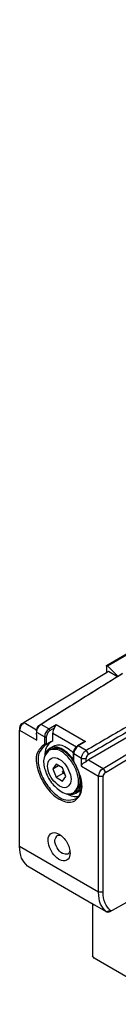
# Model space of a CAD drawing. Header units: millimetres. Extents: x -500 to 1397, y -592 to 328.
# Tile 5 of 15: x -162.48 to -159.42, y -49.29 to -18.91. Entities that reach past the tile are written whole.
import ezdxf

# ---------------------------------------------------------------- set-up
doc = ezdxf.new("R2010")
doc.units = ezdxf.units.MM

# ---------------------------------------------------------------- blocks, each defined once
blk = doc.blocks.new('CABEZA_ROSCADA_REGLA_S__10', base_point=(-801.09, -246.45))
at = {"color": 7, "linetype": 'Continuous'}
for p, q in [((-745.32, -204.45), (-722.6, -191.3)), ((-724.59, -190.16), (-722.6, -191.3)), ((-722.6, -191.3), (-722.6, -208.27)), ((-745.65, -204.4), (-773.51, -220.53)), ((-745.65, -221.61), (-745.65, -204.4)), ((-745.32, -204.45), (-745.65, -204.4)), ((-745.32, -221.41), (-745.32, -204.45)), ((-742.52, -206.82), (-736.92, -203.6)), ((-739.28, -204.96), (-740.39, -207.83)), ((-738.73, -204.64), (-736.07, -206.17)), ((-738.12, -204.29), (-736.07, -205.48)), ((-744.13, -210.99), (-742.52, -206.82)), ((-740.39, -207.83), (-743.63, -209.7)), ((-737.39, -209.56), (-740.39, -207.83)), ((-745.32, -221.41), (-722.6, -208.27)), ((-742.66, -212.86), (-744.08, -210.84)), ((-788.36, -229.37), (-773.43, -220.72)), ((-773.51, -220.53), (-773.43, -220.72)), ((-773.43, -220.72), (-773.43, -237.68)), ((-745.65, -221.61), (-773.43, -237.68)), ((-745.32, -221.41), (-745.65, -221.61)), ((-788.62, -226.69), (-790.8, -227.95)), ((-782.11, -229.74), (-776.52, -226.52)), ((-777.85, -227.28), (-775.5, -228.64)), ((-791.79, -229.55), (-791.79, -228.46)), ((-788.36, -229.37), (-790.8, -227.95)), ((-790.8, -227.95), (-790.8, -230.12)), ((-788.36, -246.33), (-788.36, -229.37)), ((-778.88, -227.88), (-779.99, -230.74)), ((-783.73, -233.9), (-782.13, -229.76)), ((-779.99, -230.74), (-783.23, -232.62)), ((-782.13, -229.76), (-782.11, -229.74)), ((-776.99, -232.48), (-779.99, -230.74)), ((-801.09, -231), (-801.09, -238.96)), ((-782.25, -235.78), (-783.67, -233.76)), ((-773.43, -237.68), (-788.36, -246.33)), ((-800.88, -239.33), (-801.09, -238.96)), ((-788.58, -246.45), (-800.88, -239.33)), ((-788.36, -246.33), (-788.58, -246.45))]:
    blk.add_line(p, q, dxfattribs=at)
at = {"color": 3, "linetype": 'Continuous'}
for p, q in [((-742.59, -206.63), (-736.55, -203.13)), ((-736.55, -203.13), (-735.01, -205.31)), ((-737.26, -203.79), (-736.07, -205.48)), ((-736.07, -206.17), (-737.39, -209.56)), ((-735.01, -206.34), (-736.55, -210.31)), ((-736.07, -206.17), (-736.07, -205.48)), ((-735.01, -206.34), (-735.01, -205.31)), ((-744.39, -211.25), (-742.59, -206.63)), ((-737.39, -209.56), (-742.78, -212.68)), ((-736.55, -210.31), (-742.59, -213.8)), ((-742.59, -213.8), (-744.39, -211.25)), ((-759.43, -214.06), (-758.68, -215.13)), ((-760.49, -216.18), (-759.74, -214.24)), ((-758.83, -215.52), (-760.34, -216.4)), ((-782.19, -229.54), (-776.15, -226.05)), ((-776.15, -226.05), (-774.35, -228.6)), ((-776.86, -226.71), (-775.5, -228.64)), ((-791.79, -229.55), (-790.8, -228.98)), ((-775.5, -228.64), (-776.99, -232.48)), ((-774.35, -228.6), (-776.15, -233.22)), ((-783.99, -234.17), (-782.19, -229.54)), ((-776.99, -232.48), (-782.38, -235.6)), ((-776.15, -233.22), (-782.19, -236.72)), ((-782.19, -236.72), (-783.99, -234.17))]:
    blk.add_line(p, q, dxfattribs=at)
at = {"color": 7, "linetype": 'Continuous'}
for points, knots in [([(-736.55, -203.13), (-736.6, -203.23), (-736.68, -203.41), (-736.85, -203.54), (-736.92, -203.6)], [0, 0, 0, 0, 0.3192626, 0.6047194, 0.6047194, 0.6047194, 0.6047194]), ([(-742.91, -207.84), (-742.71, -207.65), (-742.29, -207.27), (-742.06, -206.76), (-741.94, -206.5)], [0, 0, 0, 0, 0.819238, 1.669393, 1.669393, 1.669393, 1.669393]), ([(-735.01, -205.31), (-735.19, -205.42), (-735.52, -205.63), (-735.89, -205.53), (-736.07, -205.48)], [0, 0, 0, 0, 0.583316, 1.119502, 1.119502, 1.119502, 1.119502]), ([(-735.01, -206.34), (-735.19, -206.36), (-735.56, -206.39), (-735.9, -206.25), (-736.07, -206.17)], [0, 0, 0, 0, 0.530448, 1.08893, 1.08893, 1.08893, 1.08893]), ([(-742.59, -206.63), (-742.57, -206.66), (-742.52, -206.72), (-742.52, -206.8), (-742.52, -206.82)], [0, 0, 0, 0, 0.1380729, 0.2162045, 0.2162045, 0.2162045, 0.2162045]), ([(-742.57, -206.97), (-742.55, -206.94), (-742.52, -206.89), (-742.49, -206.83), (-742.47, -206.81)], [0, 0, 0, 0, 0.0958506, 0.1918812, 0.1918812, 0.1918812, 0.1918812]), ([(-736.55, -210.31), (-736.67, -210.17), (-736.92, -209.88), (-737.23, -209.67), (-737.39, -209.56)], [0, 0, 0, 0, 0.544, 1.122304, 1.122304, 1.122304, 1.122304]), ([(-744.39, -211.25), (-744.33, -211.22), (-744.22, -211.15), (-744.16, -211.04), (-744.13, -210.99)], [0, 0, 0, 0, 0.2062327, 0.3781989, 0.3781989, 0.3781989, 0.3781989]), ([(-742.59, -213.8), (-742.55, -213.63), (-742.46, -213.31), (-742.59, -213), (-742.66, -212.86)], [0, 0, 0, 0, 0.5140954, 0.9715545, 0.9715545, 0.9715545, 0.9715545]), ([(-776.15, -226.05), (-776.2, -226.15), (-776.28, -226.33), (-776.44, -226.46), (-776.52, -226.52)], [0, 0, 0, 0, 0.3192626, 0.6047194, 0.6047194, 0.6047194, 0.6047194]), ([(-792.85, -229.62), (-792.86, -229.53), (-792.86, -229.35), (-792.89, -229.18), (-792.91, -229.08)], [0, 0, 0, 0, 0.2640183, 0.5397834, 0.5397834, 0.5397834, 0.5397834]), ([(-774.35, -228.6), (-774.55, -228.67), (-774.93, -228.82), (-775.31, -228.7), (-775.5, -228.64)], [0, 0, 0, 0, 0.609864, 1.175662, 1.175662, 1.175662, 1.175662]), ([(-795.19, -230.36), (-795.12, -230.42), (-794.97, -230.55), (-794.81, -230.65), (-794.73, -230.7)], [0, 0, 0, 0, 0.2928867, 0.5739171, 0.5739171, 0.5739171, 0.5739171]), ([(-794.73, -230.7), (-794.5, -230.81), (-794.08, -231.01), (-793.36, -230.9), (-792.91, -230.34), (-792.87, -229.88), (-792.85, -229.62)], [0, 0, 0, 0, 0.759585, 1.378584, 1.996766, 2.754743, 2.754743, 2.754743, 2.754743]), ([(-794.53, -229.99), (-794.5, -230.01), (-794.45, -230.04), (-794.4, -230.07), (-794.37, -230.09)], [0, 0, 0, 0, 0.0903728, 0.1792766, 0.1792766, 0.1792766, 0.1792766]), ([(-794.37, -230.09), (-794.18, -230.18), (-793.83, -230.36), (-793.46, -230.24), (-793.3, -230.19)], [0, 0, 0, 0, 0.617537, 1.120661, 1.120661, 1.120661, 1.120661]), ([(-793.3, -230.19), (-793.19, -230.1), (-792.94, -229.89), (-792.89, -229.57), (-792.86, -229.4)], [0, 0, 0, 0, 0.4275732, 0.9296149, 0.9296149, 0.9296149, 0.9296149]), ([(-791.79, -229.55), (-791.77, -229.68), (-791.73, -229.94), (-791.52, -230.25), (-791.24, -230.49), (-791.03, -230.46), (-790.95, -230.44)], [0, 0, 0, 0, 0.375138, 0.780565, 1.128475, 1.382089, 1.382089, 1.382089, 1.382089]), ([(-790.95, -230.44), (-790.91, -230.4), (-790.81, -230.32), (-790.81, -230.19), (-790.8, -230.12)], [0, 0, 0, 0, 0.1629939, 0.3628017, 0.3628017, 0.3628017, 0.3628017]), ([(-782.51, -230.75), (-782.3, -230.57), (-781.89, -230.19), (-781.65, -229.68), (-781.53, -229.42)], [0, 0, 0, 0, 0.819238, 1.669393, 1.669393, 1.669393, 1.669393]), ([(-782.19, -229.54), (-782.16, -229.58), (-782.12, -229.64), (-782.12, -229.72), (-782.11, -229.74)], [0, 0, 0, 0, 0.1380729, 0.2162045, 0.2162045, 0.2162045, 0.2162045]), ([(-782.17, -229.89), (-782.15, -229.86), (-782.12, -229.81), (-782.08, -229.75), (-782.07, -229.73)], [0, 0, 0, 0, 0.0958506, 0.1918812, 0.1918812, 0.1918812, 0.1918812]), ([(-783.99, -234.17), (-783.93, -234.14), (-783.82, -234.07), (-783.76, -233.96), (-783.73, -233.9)], [0, 0, 0, 0, 0.2062327, 0.3781989, 0.3781989, 0.3781989, 0.3781989]), ([(-776.15, -233.22), (-776.27, -233.09), (-776.51, -232.8), (-776.83, -232.59), (-776.99, -232.48)], [0, 0, 0, 0, 0.544, 1.122304, 1.122304, 1.122304, 1.122304]), ([(-782.19, -236.72), (-782.15, -236.55), (-782.06, -236.23), (-782.19, -235.92), (-782.25, -235.78)], [0, 0, 0, 0, 0.5140954, 0.9715545, 0.9715545, 0.9715545, 0.9715545])]:
    blk.add_open_spline(points, degree=3, knots=knots, dxfattribs=at)
at = {"color": 3, "linetype": 'Continuous'}
for points, knots in [([(-759.74, -214.24), (-759.7, -214.15), (-759.63, -214.01), (-759.49, -214.05), (-759.43, -214.06)], [0, 0, 0, 0, 0.2442487, 0.3979015, 0.3979015, 0.3979015, 0.3979015]), ([(-758.68, -215.13), (-758.67, -215.2), (-758.65, -215.36), (-758.77, -215.47), (-758.83, -215.52)], [0, 0, 0, 0, 0.2038571, 0.4481876, 0.4481876, 0.4481876, 0.4481876]), ([(-760.34, -216.4), (-760.4, -216.4), (-760.55, -216.42), (-760.51, -216.27), (-760.49, -216.18)], [0, 0, 0, 0, 0.153521, 0.3571808, 0.3571808, 0.3571808, 0.3571808])]:
    blk.add_open_spline(points, degree=3, knots=knots, dxfattribs=at)
blk = doc.blocks.new('REGLA_S_CM-1240__11', base_point=(-812.41, -232.3))
at = {"color": 7, "linetype": 'Continuous'}
for p, q in [((-798.93, -194.17), (-7.68, 263.79)), ((-798.97, -194.26), (-798.97, -195.33)), ((-797.14, -195.85), (-798.78, -194.22)), ((-798.97, -195.33), (-811.71, -202.97)), ((-798.62, -195.12), (-798.97, -195.33)), ((-797.25, -195.92), (-798.62, -195.12)), ((-788.43, -201.02), (-801.76, -208.73)), ((-811.71, -202.97), (-812.06, -203.17)), ((-799.48, -210.05), (-786.38, -202.2)), ((-799.12, -210.66), (-786.03, -202.82)), ((-812.41, -203.77), (-812.41, -204.18)), ((-812.41, -222.09), (-812.41, -204.18)), ((-809.76, -204.49), (-809.77, -204.08)), ((-807.28, -205.76), (-807.28, -204.6)), ((-808.34, -206.41), (-808.51, -206.49)), ((-808.38, -206.39), (-808.45, -206.41)), ((-808.27, -206.31), (-808.41, -206.34)), ((-802.54, -206.05), (-803.43, -206.58)), ((-807.63, -207.11), (-807.87, -207.25)), ((-807.73, -206.93), (-807.16, -206.61)), ((-804.08, -208.84), (-804.08, -207.73)), ((-806.76, -209.39), (-807.27, -210.11)), ((-807.27, -210.11), (-806.39, -209.6)), ((-805.74, -209.98), (-806.76, -209.39)), ((-807.27, -210.11), (-806.76, -211.43)), ((-806.76, -211.43), (-805.67, -210.79)), ((-805.67, -210.79), (-805.76, -210.55)), ((-805.23, -211.29), (-805.74, -209.98)), ((-805.48, -210.9), (-805.67, -210.79)), ((-806.76, -211.43), (-805.74, -212.02)), ((-805.74, -212.02), (-805.23, -211.29)), ((-800.17, -229.17), (-800.17, -211.26)), ((-799.47, -229.17), (-799.47, -211.26)), ((-803.82, -213.68), (-804.07, -213.83)), ((-803.72, -213.86), (-803.15, -213.53)), ((-808.9, -226.46), (-811.2, -225.12)), ((-786.38, -225.45), (-798.09, -231.98)), ((-808.86, -226.48), (-808.9, -226.46)), ((-808.66, -226.62), (-808.86, -226.48)), ((-801.03, -231.03), (-808.66, -226.62)), ((-801.03, -231.03), (-801.24, -230.89)), ((-798.97, -232.2), (-801.24, -230.89)), ((-798.93, -232.23), (-798.97, -232.2)), ((-798.09, -231.98), (-798.45, -232.18))]:
    blk.add_line(p, q, dxfattribs=at)
at = {"color": 3, "linetype": 'Continuous'}
for p, q in [((-798.78, -194.22), (-7.53, 263.74)), ((-811.71, -202.97), (-809.77, -204.09)), ((-809.08, -203.27), (-809.43, -203.47)), ((-807.86, -203.97), (-809.08, -203.27)), ((-807.86, -203.97), (-806.73, -203.3)), ((-806.73, -203.3), (-802.2, -205.92)), ((-812.41, -204.18), (-809.76, -205.71)), ((-808.55, -205.19), (-809.76, -204.49)), ((-807.71, -204.22), (-807.01, -203.79)), ((-807.28, -204.6), (-803.61, -206.72)), ((-808.55, -205.19), (-808.55, -206.31)), ((-808.41, -206.34), (-808.55, -206.31)), ((-808.27, -205.19), (-808.27, -206.31)), ((-802.2, -205.92), (-803.33, -206.59)), ((-802.11, -207.3), (-803.33, -206.59)), ((-802.82, -208.51), (-804.03, -207.81)), ((-804.03, -208.93), (-804.03, -207.81)), ((-802.11, -207.3), (-801.75, -207.91)), ((-802.82, -208.51), (-802.1, -208.51)), ((-801.76, -208.73), (-799.48, -210.05)), ((-802.82, -209.73), (-800.17, -211.26)), ((-799.48, -210.05), (-799.12, -210.66)), ((-800.17, -211.26), (-799.47, -211.26)), ((-800.17, -229.17), (-812.41, -222.09)), ((-799.47, -229.17), (-800.17, -229.17)), ((-801.24, -230.89), (-801.27, -230.87)), ((-798.35, -231.99), (-798.97, -232.2))]:
    blk.add_line(p, q, dxfattribs=at)
at = {"color": 7, "linetype": 'Continuous'}
for centre, radius, start, end in [((-811.69, -203.78), 0.711, 120.7468, 179.8298), ((-809.04, -204.08), 0.722, 122.1069, 179.9), ((-801.94, -207.08), 1.19, 102.6548, 120.3526), ((-801.4, -208.52), 0.703, 120.0987, 179.6276), ((-801.09, -209.84), 1.3, 120.9036, 141.3587), ((-803.97, -209.4), 2.13, 212.6799, 224.8811), ((-798.75, -211.27), 0.711, 120.7468, 179.8298)]:
    blk.add_arc(centre, radius, start, end, dxfattribs=at)
at = {"color": 3, "linetype": 'Continuous'}
for centre, radius, start, end in [((-808, -204.22), 0.287, 1.0479, 60.1126), ((-808.41, -204.95), 0.282, 239.9388, 300.0612), ((-808.36, -206.21), 0.212, 205.9405, 245.9343)]:
    blk.add_arc(centre, radius, start, end, dxfattribs=at)
at = {"color": 7, "linetype": 'Continuous'}
for points, knots in [([(-798.97, -194.26), (-798.97, -194.24), (-798.97, -194.21), (-798.94, -194.18), (-798.93, -194.17)], [0, 0, 0, 0, 0.0570879, 0.1036576, 0.1036576, 0.1036576, 0.1036576]), ([(-798.93, -194.17), (-798.91, -194.17), (-798.85, -194.16), (-798.81, -194.2), (-798.78, -194.22)], [0, 0, 0, 0, 0.0695574, 0.1640678, 0.1640678, 0.1640678, 0.1640678]), ([(-796.57, -195.5), (-797.64, -196.16), (-799.78, -197.49), (-802.99, -199.48), (-806.21, -201.47), (-808.36, -202.8), (-809.43, -203.47)], [0, 0, 0, 0, 3.780475, 7.56095, 11.348122, 15.132691, 15.132691, 15.132691, 15.132691]), ([(-796.46, -195.43), (-797.49, -196.07), (-799.54, -197.36), (-802.68, -199.3), (-805.86, -201.27), (-808, -202.6), (-809.08, -203.27)], [0, 0, 0, 0, 3.640379, 7.280749, 11.068355, 14.855965, 14.855965, 14.855965, 14.855965]), ([(-788.79, -199.59), (-789.9, -200.23), (-792.12, -201.52), (-795.45, -203.44), (-798.78, -205.37), (-801, -206.66), (-802.11, -207.3)], [0, 0, 0, 0, 3.844463, 7.688926, 11.540639, 15.392349, 15.392349, 15.392349, 15.392349]), ([(-788.43, -200.2), (-789.54, -200.84), (-791.76, -202.13), (-795.09, -204.05), (-798.42, -205.98), (-800.64, -207.27), (-801.75, -207.91)], [0, 0, 0, 0, 3.844463, 7.688926, 11.540199, 15.388824, 15.388824, 15.388824, 15.388824]), ([(-811.71, -202.97), (-811.9, -203.13), (-812.27, -203.45), (-812.36, -203.94), (-812.41, -204.18)], [0, 0, 0, 0, 0.72207, 1.440202, 1.440202, 1.440202, 1.440202]), ([(-809.76, -204.49), (-809.76, -204.45), (-809.76, -204.37), (-809.73, -204.21), (-809.67, -204.01), (-809.56, -203.79), (-809.43, -203.59), (-809.29, -203.44), (-809.18, -203.33), (-809.11, -203.29), (-809.08, -203.27)], [0, 0, 0, 0, 0.118568, 0.244947, 0.483476, 0.732085, 0.979995, 1.217224, 1.338664, 1.452747, 1.452747, 1.452747, 1.452747]), ([(-807.01, -203.79), (-806.98, -203.75), (-806.92, -203.66), (-806.85, -203.53), (-806.79, -203.4), (-806.75, -203.33), (-806.73, -203.3)], [0, 0, 0, 0, 0.1542313, 0.3160376, 0.4482133, 0.57126, 0.57126, 0.57126, 0.57126]), ([(-809.77, -204.6), (-809.76, -204.58), (-809.76, -204.54), (-809.76, -204.51), (-809.76, -204.49)], [0, 0, 0, 0, 0.0524032, 0.1045283, 0.1045283, 0.1045283, 0.1045283]), ([(-809.76, -205.71), (-809.76, -205.67), (-809.76, -205.58), (-809.76, -205.44), (-809.76, -205.3), (-809.76, -205.15), (-809.76, -205), (-809.76, -204.86), (-809.77, -204.73), (-809.77, -204.64), (-809.77, -204.6)], [0, 0, 0, 0, 0.145507, 0.270792, 0.397007, 0.566974, 0.725532, 0.854229, 0.974236, 1.119014, 1.119014, 1.119014, 1.119014]), ([(-807.01, -203.79), (-807.08, -203.92), (-807.23, -204.17), (-807.26, -204.46), (-807.28, -204.6)], [0, 0, 0, 0, 0.4493539, 0.8557103, 0.8557103, 0.8557103, 0.8557103]), ([(-807.68, -206.05), (-807.92, -206.31), (-808.44, -206.88), (-808.49, -207.65), (-808.52, -208.07)], [0, 0, 0, 0, 1.021175, 2.246161, 2.246161, 2.246161, 2.246161]), ([(-807.32, -205.85), (-807.4, -205.9), (-807.57, -205.99), (-807.8, -206.12), (-808.05, -206.25), (-808.21, -206.35), (-808.31, -206.4)], [0, 0, 0, 0, 0.282322, 0.566924, 0.789535, 1.133865, 1.133865, 1.133865, 1.133865]), ([(-807.32, -205.85), (-807.31, -205.85), (-807.3, -205.84), (-807.29, -205.82), (-807.28, -205.8), (-807.28, -205.77), (-807.28, -205.76)], [0, 0, 0, 0, 0.0260129, 0.0373489, 0.0686526, 0.1058803, 0.1058803, 0.1058803, 0.1058803]), ([(-807.16, -206.61), (-806.89, -206.52), (-806.31, -206.32), (-805.32, -206.66), (-804.66, -207.12), (-804.25, -207.5), (-804.14, -207.61), (-804.08, -207.67)], [0, 0, 0, 0, 0.829099, 1.801441, 2.988824, 3.229074, 3.472227, 3.472227, 3.472227, 3.472227]), ([(-804.08, -207.73), (-804.08, -207.69), (-804.08, -207.59), (-804.05, -207.42), (-803.98, -207.25), (-803.9, -207.07), (-803.79, -206.91), (-803.68, -206.78), (-803.57, -206.67), (-803.48, -206.62), (-803.43, -206.58)], [0, 0, 0, 0, 0.123224, 0.307952, 0.492493, 0.680984, 0.909249, 1.056465, 1.194632, 1.369481, 1.369481, 1.369481, 1.369481]), ([(-807.87, -207.25), (-808.17, -207.62), (-808.89, -208.5), (-808.49, -210.45), (-807.63, -212.31), (-806.51, -213.21), (-805.97, -213.64)], [0, 0, 0, 0, 1.374363, 3.258967, 5.456172, 7.491677, 7.491677, 7.491677, 7.491677]), ([(-807.73, -206.93), (-807.88, -207.05), (-808.19, -207.28), (-808.34, -207.65), (-808.42, -207.84)], [0, 0, 0, 0, 0.555662, 1.156696, 1.156696, 1.156696, 1.156696]), ([(-804.07, -213.83), (-803.79, -213.52), (-803.14, -212.79), (-803.33, -211.08), (-803.99, -209.39), (-805.13, -207.98), (-806.51, -206.97), (-807.47, -207.16), (-807.87, -207.25)], [0, 0, 0, 0, 1.208124, 2.813658, 4.736198, 6.658738, 8.264271, 9.472395, 9.472395, 9.472395, 9.472395]), ([(-805.72, -207.13), (-806.08, -206.95), (-806.73, -206.62), (-807.42, -206.84), (-807.73, -206.93)], [0, 0, 0, 0, 1.148906, 2.08495, 2.08495, 2.08495, 2.08495]), ([(-804.05, -208.94), (-804.2, -208.74), (-804.49, -208.32), (-805.22, -207.6), (-806.27, -206.82), (-807.22, -207.02), (-807.63, -207.11)], [0, 0, 0, 0, 0.767047, 1.513161, 3.118694, 4.326818, 4.326818, 4.326818, 4.326818]), ([(-804.08, -208.68), (-804.33, -208.37), (-804.79, -207.77), (-805.42, -207.34), (-805.72, -207.13)], [0, 0, 0, 0, 1.17786, 2.26878, 2.26878, 2.26878, 2.26878]), ([(-802.82, -208.51), (-802.82, -208.47), (-802.81, -208.39), (-802.78, -208.23), (-802.72, -208.04), (-802.61, -207.82), (-802.47, -207.61), (-802.33, -207.46), (-802.21, -207.36), (-802.14, -207.32), (-802.11, -207.3)], [0, 0, 0, 0, 0.118443, 0.244528, 0.482429, 0.730713, 0.979012, 1.217656, 1.340391, 1.456148, 1.456148, 1.456148, 1.456148]), ([(-806.25, -212.78), (-805.89, -212.94), (-805.2, -213.23), (-804.32, -212.25), (-804.5, -210.93), (-805.11, -209.61), (-806.05, -208.62), (-807.32, -208.18), (-808.18, -209.15), (-808.01, -210.47), (-807.43, -211.82), (-806.64, -212.47), (-806.25, -212.78)], [0, 0, 0, 0, 1.081612, 2.011886, 3.297102, 4.859806, 6.324148, 7.405858, 8.336175, 9.621289, 11.184019, 12.648433, 12.648433, 12.648433, 12.648433]), ([(-804.03, -208.93), (-804.03, -208.92), (-804.05, -208.91), (-804.07, -208.89), (-804.08, -208.87), (-804.08, -208.85), (-804.08, -208.84)], [0, 0, 0, 0, 0.0253522, 0.0576612, 0.0894516, 0.1047981, 0.1047981, 0.1047981, 0.1047981]), ([(-803.73, -214.76), (-803.62, -214.67), (-803.41, -214.52), (-803.17, -214.19), (-802.96, -213.75), (-802.82, -213.1), (-802.82, -212.25), (-802.96, -211.46), (-803.17, -210.75), (-803.39, -210.18), (-803.69, -209.55), (-803.92, -209.16), (-804.05, -208.94)], [0, 0, 0, 0, 0.418594, 0.770215, 1.206822, 1.878792, 2.752733, 3.729218, 4.26914, 4.976407, 5.567596, 6.335201, 6.335201, 6.335201, 6.335201]), ([(-802.82, -209.73), (-802.82, -209.63), (-802.82, -209.43), (-802.82, -209.12), (-802.82, -208.82), (-802.82, -208.61), (-802.82, -208.51)], [0, 0, 0, 0, 0.305808, 0.611616, 0.917424, 1.223231, 1.223231, 1.223231, 1.223231]), ([(-802.82, -209.73), (-802.82, -209.7), (-802.81, -209.62), (-802.77, -209.51), (-802.69, -209.39), (-802.6, -209.3), (-802.49, -209.21), (-802.37, -209.14), (-802.24, -209.08), (-802.15, -209.05), (-802.1, -209.03)], [0, 0, 0, 0, 0.104178, 0.244833, 0.353905, 0.504513, 0.637224, 0.779375, 0.933566, 1.065769, 1.065769, 1.065769, 1.065769]), ([(-802.1, -209.03), (-802.1, -208.94), (-802.1, -208.77), (-802.1, -208.6), (-802.1, -208.51)], [0, 0, 0, 0, 0.2585172, 0.5170345, 0.5170345, 0.5170345, 0.5170345]), ([(-805.57, -210.42), (-805.6, -210.44), (-805.67, -210.48), (-805.73, -210.53), (-805.76, -210.55)], [0, 0, 0, 0, 0.1134319, 0.2294229, 0.2294229, 0.2294229, 0.2294229]), ([(-805.48, -210.9), (-805.47, -210.89), (-805.44, -210.88), (-805.41, -210.87), (-805.4, -210.86)], [0, 0, 0, 0, 0.04406606, 0.08787635, 0.08787635, 0.08787635, 0.08787635]), ([(-803.82, -213.68), (-803.54, -213.37), (-802.89, -212.65), (-803.04, -211.44), (-803.24, -210.61), (-803.36, -210.3), (-803.41, -210.14)], [0, 0, 0, 0, 1.208124, 2.813658, 3.30161, 3.80044, 3.80044, 3.80044, 3.80044]), ([(-800.17, -211.26), (-800.13, -211.02), (-800.04, -210.53), (-799.67, -210.21), (-799.48, -210.05)], [0, 0, 0, 0, 0.718132, 1.440202, 1.440202, 1.440202, 1.440202]), ([(-803.72, -213.86), (-803.47, -213.61), (-802.91, -213.07), (-802.9, -212.29), (-802.9, -211.85)], [0, 0, 0, 0, 1.00843, 2.247142, 2.247142, 2.247142, 2.247142]), ([(-805.97, -213.64), (-805.63, -213.81), (-805.01, -214.12), (-804.36, -213.92), (-804.07, -213.83)], [0, 0, 0, 0, 1.09146, 1.980703, 1.980703, 1.980703, 1.980703]), ([(-805.1, -213.97), (-804.79, -214.13), (-804.23, -214.41), (-803.6, -214.38), (-803.3, -214.37)], [0, 0, 0, 0, 1.00692, 1.866425, 1.866425, 1.866425, 1.866425]), ([(-804.85, -214), (-804.65, -214.03), (-804.25, -214.09), (-803.89, -213.93), (-803.72, -213.86)], [0, 0, 0, 0, 0.601221, 1.157032, 1.157032, 1.157032, 1.157032]), ([(-802.88, -213.32), (-802.92, -213.36), (-803.01, -213.44), (-803.11, -213.5), (-803.15, -213.53)], [0, 0, 0, 0, 0.1718861, 0.3433999, 0.3433999, 0.3433999, 0.3433999]), ([(-804.59, -223.12), (-804.63, -223.47), (-804.7, -224.11), (-805.76, -224.47), (-806.74, -223.85), (-807.55, -222.87), (-808, -221.68), (-808.05, -220.53), (-807.21, -219.78), (-806.62, -220.04), (-806.3, -220.18)], [0, 0, 0, 0, 0.964506, 1.775223, 2.855148, 4.207753, 5.560357, 6.640282, 7.450999, 8.415505, 8.415505, 8.415505, 8.415505]), ([(-806.3, -220.18), (-806.07, -220.34), (-805.59, -220.69), (-805.07, -221.43), (-804.68, -222.25), (-804.62, -222.84), (-804.59, -223.12)], [0, 0, 0, 0, 0.835901, 1.762455, 2.689008, 3.524909, 3.524909, 3.524909, 3.524909]), ([(-804.93, -223.26), (-805.22, -223.27), (-805.93, -223.29), (-806.62, -222.33), (-807.11, -221.26), (-806.74, -220.65), (-806.59, -220.4)], [0, 0, 0, 0, 0.828388, 2.027741, 3.227095, 4.055483, 4.055483, 4.055483, 4.055483]), ([(-806.59, -220.4), (-806.5, -220.37), (-806.31, -220.3), (-806.11, -220.35), (-806, -220.38)], [0, 0, 0, 0, 0.279423, 0.5954913, 0.5954913, 0.5954913, 0.5954913]), ([(-811.2, -225.12), (-811.55, -224.74), (-812.31, -223.88), (-812.37, -222.72), (-812.41, -222.09)], [0, 0, 0, 0, 1.514939, 3.352047, 3.352047, 3.352047, 3.352047]), ([(-804.62, -222.77), (-804.65, -222.88), (-804.7, -223.07), (-804.86, -223.2), (-804.93, -223.26)], [0, 0, 0, 0, 0.3160683, 0.5954913, 0.5954913, 0.5954913, 0.5954913]), ([(-798.97, -232.2), (-799.31, -231.82), (-800.08, -230.96), (-800.14, -229.8), (-800.17, -229.17)], [0, 0, 0, 0, 1.514939, 3.352047, 3.352047, 3.352047, 3.352047]), ([(-798.35, -231.99), (-798.67, -231.63), (-799.38, -230.83), (-799.43, -229.76), (-799.47, -229.17)], [0, 0, 0, 0, 1.406729, 3.112615, 3.112615, 3.112615, 3.112615]), ([(-800.77, -231.16), (-800.81, -231.14), (-800.9, -231.1), (-800.99, -231.06), (-801.03, -231.03)], [0, 0, 0, 0, 0.1466446, 0.2929354, 0.2929354, 0.2929354, 0.2929354]), ([(-798.45, -232.18), (-798.53, -232.23), (-798.69, -232.3), (-798.86, -232.25), (-798.93, -232.23)], [0, 0, 0, 0, 0.2788376, 0.507372, 0.507372, 0.507372, 0.507372]), ([(-798.09, -231.98), (-798.13, -232), (-798.22, -232.04), (-798.31, -232.01), (-798.35, -231.99)], [0, 0, 0, 0, 0.1505809, 0.273226, 0.273226, 0.273226, 0.273226])]:
    blk.add_open_spline(points, degree=3, knots=knots, dxfattribs=at)
at = {"color": 3, "linetype": 'Continuous'}
for points, knots in [([(-807.86, -203.97), (-808.05, -204.14), (-808.42, -204.46), (-808.51, -204.95), (-808.55, -205.19)], [0, 0, 0, 0, 0.72207, 1.440202, 1.440202, 1.440202, 1.440202]), ([(-807.71, -204.22), (-807.86, -204.35), (-808.16, -204.61), (-808.23, -205), (-808.27, -205.19)], [0, 0, 0, 0, 0.577949, 1.152178, 1.152178, 1.152178, 1.152178]), ([(-808.55, -206.31), (-809.01, -206.74), (-810.1, -207.78), (-809.66, -210.46), (-808.47, -212.9), (-806.65, -214.79), (-804.29, -215.62), (-802.59, -213.91), (-802.77, -211.38), (-803.58, -209.8), (-804.03, -208.93)], [0, 0, 0, 0, 1.803069, 4.295265, 7.268676, 10.040174, 12.103324, 13.856267, 16.240934, 19.183597, 19.183597, 19.183597, 19.183597]), ([(-808.51, -206.49), (-808.87, -206.88), (-809.7, -207.79), (-809.47, -209.95), (-808.64, -212.08), (-807.2, -213.87), (-805.44, -215.15), (-804.24, -214.87), (-803.73, -214.76)], [0, 0, 0, 0, 1.522734, 3.549172, 5.98237, 8.415569, 10.442007, 11.964741, 11.964741, 11.964741, 11.964741]), ([(-808.27, -206.31), (-808.2, -206.27), (-808.06, -206.19), (-807.82, -206.06), (-807.56, -205.92), (-807.37, -205.81), (-807.28, -205.76)], [0, 0, 0, 0, 0.243208, 0.486414, 0.808691, 1.130965, 1.130965, 1.130965, 1.130965]), ([(-803.33, -206.59), (-803.52, -206.76), (-803.89, -207.08), (-803.98, -207.57), (-804.03, -207.81)], [0, 0, 0, 0, 0.72207, 1.440202, 1.440202, 1.440202, 1.440202]), ([(-803.33, -206.59), (-803.35, -206.58), (-803.38, -206.57), (-803.42, -206.58), (-803.43, -206.58)], [0, 0, 0, 0, 0.0578447, 0.1044399, 0.1044399, 0.1044399, 0.1044399]), ([(-804.03, -207.81), (-804.03, -207.81), (-804.05, -207.79), (-804.07, -207.77), (-804.08, -207.75), (-804.08, -207.74), (-804.08, -207.73)], [0, 0, 0, 0, 0.0304324, 0.0576758, 0.0821901, 0.1050977, 0.1050977, 0.1050977, 0.1050977])]:
    blk.add_open_spline(points, degree=3, knots=knots, dxfattribs=at)
at = {"color": 7, "linetype": 'Continuous'}
blk.add_open_spline([(-804.05, -208.94), (-804.04, -208.94), (-804.04, -208.94), (-804.03, -208.93), (-804.03, -208.93)], degree=3, dxfattribs=at)
blk = doc.blocks.new('REGLA_S-1020__12', base_point=(-812.41, -246.45))
for name, p in [('REGLA_S_CM-1240__11', (-812.41, -232.3)), ('CABEZA_ROSCADA_REGLA_S__10', (-801.09, -246.45))]:
    blk.add_blockref(name, p)
blk = doc.blocks.new('Iso0', base_point=(-732.75, -185))
blk.add_blockref('REGLA_S-1020__12', (-812.41, -246.45))

msp = doc.modelspace()

# ---------------------------------------------------------------- block references
at = {"xscale": 0.2, "yscale": 0.2, "zscale": 0.2}
msp.add_blockref('Iso0', (-146.55, -37), dxfattribs=at)

doc.saveas('drawing.dxf')
